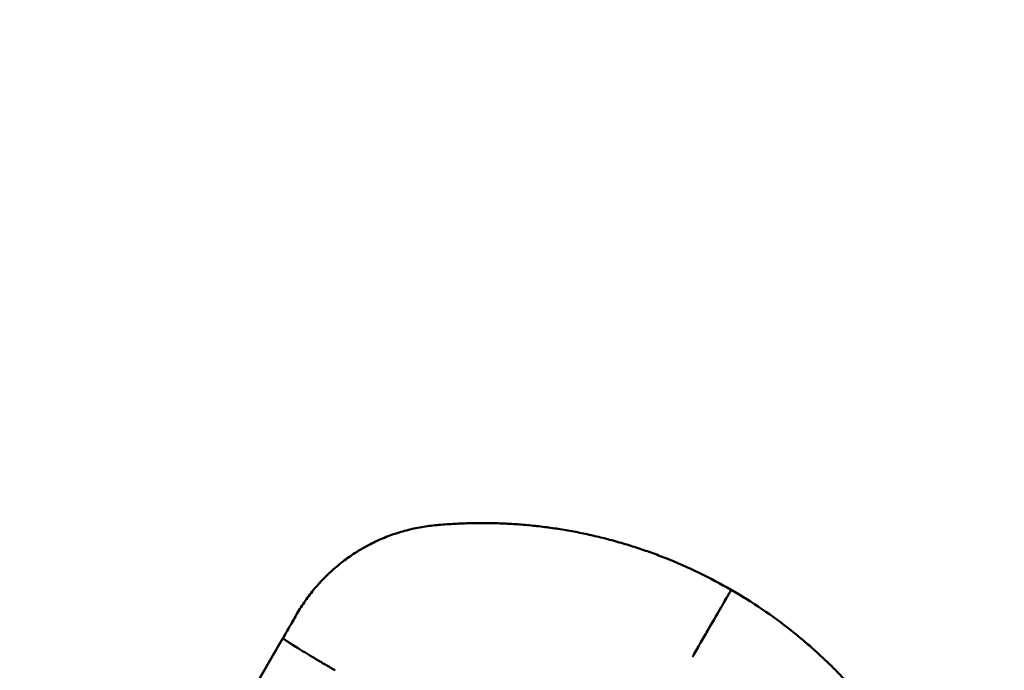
# Model space of a CAD drawing. Header units: millimetres. Extents: x -428974 to 63075, y -12164 to 49045.
# Tile 96 of 131: x 52790 to 52955, y 28536 to 28645. Entities that reach past the tile are written whole.
import ezdxf

# ---------------------------------------------------------------- set-up
doc = ezdxf.new("R2010")
doc.units = ezdxf.units.MM
doc.header["$LTSCALE"] = 75
doc.layers.add('Dimension (ISO)', color=7, linetype='Continuous', lineweight=25)
doc.layers.add('Visible (ISO)', color=7, linetype='Continuous', lineweight=50)
doc.styles.add('Note Text (ISO)', font='tahoma.ttf')
doc.dimstyles.new('Default (ISO)', dxfattribs={"dimscale": 75, "dimtxt": 2, "dimasz": 2.5, "dimexe": 3.175, "dimexo": 0, "dimgap": 0.762, "dimtad": 1, "dimrnd": 1e-08, "dimtxsty": 'Note Text (ISO)', "dimcen": 0.09, "dimdle": 10, "dimclrd": 256, "dimclre": 256, "dimclrt": 256, "dimazin": 2, "dimtfac": 1, "dimtmove": 0, "dimatfit": 3, "dimfxl": 1, "dimtolj": 1, "dimtzin": 0, "dimlwd": -1, "dimlwe": -1, "dimarcsym": 0})

# ---------------------------------------------------------------- blocks, each defined once
blk = doc.blocks.new('*D12')
at = {"layer": 'Defpoints', "color": 0, "transparency": 16777216}
for p in [(50635.57, 28337.03), (56595.34, 25742.59)]:
    blk.add_point(p, dxfattribs=at)
at = {"layer": 'Dimension (ISO)', "transparency": 16777216}
for p, q in [((50635.57, 28337.03), (46875.23, 29974.01)), ((56423.42, 25817.43), (50807.49, 28262.19))]:
    blk.add_line(p, q, dxfattribs=at)
for points in [[(50819.96, 28290.84), (50795.01, 28233.54), (50635.57, 28337.03)], [(56435.9, 25846.08), (56410.95, 25788.77), (56595.34, 25742.59)]]:
    blk.add_solid(points, dxfattribs=at)
at = {"layer": 'Dimension (ISO)', "transparency": 16777216, "insert": (47131.53, 30419.6), "char_height": 150, "attachment_point": 1, "rotation": 336.4753, "style": 'Note Text (ISO)'}
blk.add_mtext('\\A1;\\fTahoma|b0|i0;\\H149.0446;∅6500\\P\\fTahoma|b0|i0;\\H149.0446;Up to Ø7000mm tower section', dxfattribs=at)

msp = doc.modelspace()

# ---------------------------------------------------------------- linework, layer by layer
at = {"layer": 'Visible (ISO)'}
for p, q in [((52834.5591, 28541.0252), (52790.4548, 28464.6344)), ((52843.3246, 28535.657), (52843.086, 28535.7947))]:
    msp.add_line(p, q, dxfattribs=at)
for points, knots in [([(52860.0624, 28559.9646), (52859.635, 28559.9241), (52859.2046, 28559.874), (52858.7717, 28559.814), (52858.3463, 28559.7551), (52857.9185, 28559.6864), (52857.4888, 28559.6078), (52857.0662, 28559.5304), (52856.6418, 28559.4433), (52856.216, 28559.3461), (52855.7971, 28559.2505), (52855.3769, 28559.1451), (52854.9559, 28559.0297), (52854.5414, 28558.916), (52854.1261, 28558.7925), (52853.7107, 28558.6589), (52853.3013, 28558.5274), (52852.8918, 28558.386), (52852.4827, 28558.2347), (52852.0794, 28558.0855), (52851.6764, 28557.9265), (52851.2743, 28557.7576), (52850.8777, 28557.5911), (52850.482, 28557.4148), (52850.0877, 28557.2288), (52849.6987, 28557.0452), (52849.311, 28556.852), (52848.9252, 28556.649), (52848.7236, 28556.543), (52848.5225, 28556.4343), (52848.322, 28556.3229), (52848.1438, 28556.2239), (52847.9661, 28556.1228), (52847.7889, 28556.0195), (52847.6916, 28555.9628), (52847.5944, 28555.9055), (52847.4974, 28555.8475), (52847.3606, 28555.7657), (52847.2242, 28555.6827), (52847.0881, 28555.5983), (52847.0201, 28555.5562), (52846.9521, 28555.5137), (52846.8842, 28555.4709), (52846.8503, 28555.4494), (52846.8164, 28555.428), (52846.7825, 28555.4064), (52846.7571, 28555.3902), (52846.7317, 28555.374), (52846.7063, 28555.3577), (52846.6979, 28555.3523), (52846.6878, 28555.3459), (52846.6809, 28555.3415), (52846.3267, 28555.114), (52845.9671, 28554.8725), (52845.6034, 28554.6161), (52845.2583, 28554.3727), (52844.9095, 28554.1159), (52844.5583, 28553.8447), (52844.2232, 28553.5861), (52843.8859, 28553.3143), (52843.5475, 28553.0288), (52843.2234, 28552.7554), (52842.8982, 28552.4693), (52842.573, 28552.17), (52842.3411, 28551.9565), (52842.1092, 28551.7362), (52841.8777, 28551.5091), (52841.7973, 28551.4301), (52841.7169, 28551.3503), (52841.6366, 28551.2697), (52841.601, 28551.234), (52841.5655, 28551.1981), (52841.53, 28551.1621), (52841.4721, 28551.1034), (52841.4142, 28551.0443), (52841.3564, 28550.9847), (52841.3275, 28550.9549), (52841.2987, 28550.925), (52841.2698, 28550.895), (52841.2554, 28550.88), (52841.2409, 28550.8649), (52841.2265, 28550.8499), (52841.2139, 28550.8367), (52841.2012, 28550.8235), (52841.1886, 28550.8103), (52841.1787, 28550.7998), (52841.1776, 28550.7987), (52841.1738, 28550.7947), (52841.0536, 28550.6686), (52840.9084, 28550.5141), (52840.74, 28550.3298), (52840.4997, 28550.0667), (52840.2121, 28549.7427), (52839.8849, 28549.3518), (52839.6356, 28549.0538), (52839.3633, 28548.7169), (52839.073, 28548.3378), (52838.8288, 28548.0189), (52838.5718, 28547.6701), (52838.3057, 28547.2895), (52838.2951, 28547.2744), (52838.2845, 28547.2592), (52838.2739, 28547.244), (52838.0496, 28546.922), (52837.819, 28546.5774), (52837.5845, 28546.209), (52837.3625, 28545.8603), (52837.1371, 28545.4904), (52836.9107, 28545.0983)], [0, 0, 0, 0, 0.04907835, 0.04907835, 0.04907835, 0.09731442, 0.09731442, 0.09731442, 0.1447545, 0.1447545, 0.1447545, 0.19144047, 0.19144047, 0.19144047, 0.23741083, 0.23741083, 0.23741083, 0.28270087, 0.28270087, 0.28270087, 0.32734311, 0.32734311, 0.32734311, 0.37136749, 0.37136749, 0.37136749, 0.41480167, 0.41480167, 0.41480167, 0.4375, 0.4375, 0.4375, 0.45767119, 0.45767119, 0.45767119, 0.46875, 0.46875, 0.46875, 0.484375, 0.484375, 0.484375, 0.4921875, 0.4921875, 0.4921875, 0.49609375, 0.49609375, 0.49609375, 0.49902344, 0.49902344, 0.49902344, 0.5, 0.5, 0.5, 0.55042896, 0.55042896, 0.55042896, 0.59826998, 0.59826998, 0.59826998, 0.64389219, 0.64389219, 0.64389219, 0.68758483, 0.68758483, 0.68758483, 0.71875, 0.71875, 0.71875, 0.72957935, 0.72957935, 0.72957935, 0.734375, 0.734375, 0.734375, 0.7421875, 0.7421875, 0.7421875, 0.74609375, 0.74609375, 0.74609375, 0.74804688, 0.74804688, 0.74804688, 0.74975586, 0.74975586, 0.74975586, 0.75110202, 0.75110202, 0.75110202, 0.79283287, 0.79283287, 0.79283287, 0.85238331, 0.85238331, 0.85238331, 0.89778493, 0.89778493, 0.89778493, 0.9359814, 0.9359814, 0.9359814, 0.9375, 0.9375, 0.9375, 0.96960707, 0.96960707, 0.96960707, 1, 1, 1, 1]), ([(52898.726, 28554.4528), (52897.9171, 28554.7736), (52897.0985, 28555.0837), (52896.2707, 28555.3824), (52895.4529, 28555.6774), (52894.626, 28555.9612), (52893.7903, 28556.2334), (52892.9632, 28556.5027), (52892.1275, 28556.7605), (52891.2834, 28557.0063), (52890.8202, 28557.1412), (52890.3546, 28557.2725), (52889.8865, 28557.4), (52889.51, 28557.5026), (52889.132, 28557.6027), (52888.7523, 28557.7005), (52887.9091, 28557.9175), (52887.0581, 28558.1225), (52886.1998, 28558.3149), (52885.3497, 28558.5055), (52884.4924, 28558.6836), (52883.6282, 28558.849), (52882.7722, 28559.0128), (52881.9094, 28559.164), (52881.0402, 28559.3021), (52880.1791, 28559.4389), (52879.3117, 28559.5629), (52878.4384, 28559.6736), (52877.573, 28559.7833), (52876.7019, 28559.88), (52875.8254, 28559.9632), (52874.9567, 28560.0456), (52874.0827, 28560.1148), (52873.2039, 28560.1704), (52872.3327, 28560.2254), (52871.4567, 28560.2671), (52870.5765, 28560.2949), (52869.7037, 28560.3225), (52868.8267, 28560.3366), (52867.946, 28560.3367), (52867.0725, 28560.3368), (52866.1954, 28560.3232), (52865.315, 28560.2955), (52864.4418, 28560.2681), (52863.5654, 28560.2268), (52862.6862, 28560.1714), (52861.8141, 28560.1165), (52860.9393, 28560.0476), (52860.0624, 28559.9646)], [0, 0, 0, 0, 0.07139293, 0.07139293, 0.07139293, 0.14191535, 0.14191535, 0.14191535, 0.21170754, 0.21170754, 0.21170754, 0.25, 0.25, 0.25, 0.28079403, 0.28079403, 0.28079403, 0.34919804, 0.34919804, 0.34919804, 0.41694144, 0.41694144, 0.41694144, 0.4840449, 0.4840449, 0.4840449, 0.55052799, 0.55052799, 0.55052799, 0.61640931, 0.61640931, 0.61640931, 0.68170656, 0.68170656, 0.68170656, 0.74643667, 0.74643667, 0.74643667, 0.8106158, 0.8106158, 0.8106158, 0.87425945, 0.87425945, 0.87425945, 0.93738252, 0.93738252, 0.93738252, 1, 1, 1, 1]), ([(52909.6866, 28549.1498), (52909.6866, 28549.1498), (52909.6868, 28549.1501), (52909.6848, 28549.1467), (52909.6836, 28549.1446), (52909.6817, 28549.1414), (52909.6793, 28549.1372), (52909.6744, 28549.1286), (52909.6669, 28549.1157), (52909.657, 28549.0985), (52909.6365, 28549.0631), (52909.6055, 28549.0094), (52909.5641, 28548.9377), (52909.4776, 28548.7878), (52909.3458, 28548.5595), (52909.1708, 28548.2564), (52908.8448, 28547.6918), (52908.3736, 28546.8757), (52907.783, 28545.8527), (52907.1923, 28544.8296), (52906.4933, 28543.6189), (52905.7242, 28542.2868), (52905.3116, 28541.5721), (52904.882, 28540.8281), (52904.4423, 28540.0665), (52904.0288, 28539.3502), (52903.6083, 28538.6219), (52903.1868, 28537.8919)], [0.000000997, 0.000000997, 0.000000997, 0.000000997, 0.003638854, 0.003638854, 0.003638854, 0.005845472, 0.005845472, 0.005845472, 0.010320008, 0.010320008, 0.010320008, 0.019504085, 0.019504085, 0.019504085, 0.038706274, 0.038706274, 0.038706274, 0.074481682, 0.074481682, 0.074481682, 0.110260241, 0.110260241, 0.110260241, 0.129455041, 0.129455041, 0.129455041, 0.147508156, 0.147508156, 0.147508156, 0.147508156]), ([(52836.9107, 28545.0982), (52836.5967, 28544.5545), (52836.1887, 28543.8478), (52835.6867, 28542.9782), (52835.3525, 28542.3994), (52834.9767, 28541.7484), (52834.5591, 28541.0252)], [0, 0, 0, 0, 0.60040702, 0.60040702, 0.60040702, 1, 1, 1, 1]), ([(52943.8645, 28511.5814), (52943.498, 28512.3824), (52943.1202, 28513.1744), (52942.7318, 28513.9571), (52942.3402, 28514.7462), (52941.9377, 28515.5258), (52941.5249, 28516.2957), (52941.1086, 28517.072), (52940.6818, 28517.8384), (52940.245, 28518.5948), (52939.8045, 28519.3575), (52939.3539, 28520.11), (52938.8936, 28520.852), (52938.4293, 28521.6004), (52937.9553, 28522.3382), (52937.472, 28523.0651), (52936.9845, 28523.7984), (52936.4876, 28524.5207), (52935.9818, 28525.2318), (52935.4716, 28525.9493), (52934.9523, 28526.6554), (52934.4246, 28527.35), (52933.8921, 28528.0509), (52933.351, 28528.7401), (52932.8019, 28529.4174), (52932.2477, 28530.1011), (52931.6854, 28530.7727), (52931.1155, 28531.4322), (52930.5402, 28532.0979), (52929.9572, 28532.7513), (52929.3672, 28533.3922), (52928.7714, 28534.0393), (52928.1684, 28534.6738), (52927.5588, 28535.2955), (52927.2842, 28535.5756), (52927.0083, 28535.8531), (52926.7311, 28536.128), (52926.3867, 28536.4694), (52926.0404, 28536.8069), (52925.6922, 28537.1404), (52925.0572, 28537.7485), (52924.416, 28538.3434), (52923.7693, 28538.925), (52923.1157, 28539.5127), (52922.4565, 28540.0869), (52921.7921, 28540.6476), (52921.1195, 28541.2152), (52920.4417, 28541.769), (52919.7594, 28542.3091)], [0.000000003, 0.000000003, 0.000000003, 0.000000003, 0.062612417, 0.062612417, 0.062612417, 0.12573098, 0.12573098, 0.12573098, 0.189370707, 0.189370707, 0.189370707, 0.253546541, 0.253546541, 0.253546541, 0.318274, 0.318274, 0.318274, 0.383569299, 0.383569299, 0.383569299, 0.449449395, 0.449449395, 0.449449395, 0.51593204, 0.51593204, 0.51593204, 0.583035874, 0.583035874, 0.583035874, 0.650780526, 0.650780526, 0.650780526, 0.71918672, 0.71918672, 0.71918672, 0.750000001, 0.750000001, 0.750000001, 0.788276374, 0.788276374, 0.788276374, 0.858072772, 0.858072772, 0.858072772, 0.928600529, 0.928600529, 0.928600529, 1, 1, 1, 1]), ([(52843.086, 28535.7947), (52842.5413, 28536.1092), (52841.9863, 28536.4323), (52841.432, 28536.7577), (52841.1548, 28536.9203), (52840.8778, 28537.0836), (52840.6025, 28537.2465), (52840.4649, 28537.328), (52840.3277, 28537.4093), (52840.1912, 28537.4905), (52840.1229, 28537.5311), (52840.0548, 28537.5716), (52839.9869, 28537.612), (52839.9529, 28537.6323), (52839.919, 28537.6525), (52839.8852, 28537.6727), (52839.8682, 28537.6828), (52839.8513, 28537.6929), (52839.8344, 28537.703), (52839.826, 28537.708), (52839.8175, 28537.713), (52839.8091, 28537.7181), (52839.8006, 28537.7231), (52839.7908, 28537.729), (52839.7837, 28537.7332), (52839.3345, 28538.0014), (52838.8664, 28538.283), (52838.3969, 28538.5677), (52838.1622, 28538.7101), (52837.9272, 28538.8532), (52837.695, 28538.9953), (52837.5789, 28539.0664), (52837.4634, 28539.1372), (52837.3491, 28539.2076), (52837.2919, 28539.2427), (52837.235, 28539.2778), (52837.1785, 28539.3127), (52837.1502, 28539.3301), (52837.122, 28539.3475), (52837.0939, 28539.3649), (52837.0798, 28539.3736), (52837.0658, 28539.3823), (52837.0518, 28539.3909), (52837.0448, 28539.3952), (52837.0378, 28539.3996), (52837.0308, 28539.4039), (52837.0238, 28539.4082), (52837.016, 28539.4131), (52837.0098, 28539.4169), (52836.6164, 28539.6604), (52836.2625, 28539.8814), (52835.9553, 28540.076), (52835.8017, 28540.1732), (52835.6597, 28540.2639), (52835.53, 28540.3476), (52835.4651, 28540.3895), (52835.4034, 28540.4295), (52835.3448, 28540.4678), (52835.3155, 28540.487), (52835.2869, 28540.5057), (52835.2592, 28540.5239), (52835.2454, 28540.5331), (52835.2317, 28540.5421), (52835.2183, 28540.551), (52835.2115, 28540.5554), (52835.2048, 28540.5598), (52835.1982, 28540.5642), (52835.1916, 28540.5686), (52835.1844, 28540.5734), (52835.1785, 28540.5773), (52834.988, 28540.7038), (52834.8303, 28540.8106), (52834.7215, 28540.8884), (52834.6128, 28540.9662), (52834.5532, 28541.015), (52834.5591, 28541.0252)], [0, 0, 0, 0, 0.125, 0.125, 0.125, 0.1875, 0.1875, 0.1875, 0.21875, 0.21875, 0.21875, 0.234375, 0.234375, 0.234375, 0.2421875, 0.2421875, 0.2421875, 0.24609375, 0.24609375, 0.24609375, 0.24804687, 0.24804687, 0.24804687, 0.25, 0.25, 0.25, 0.375, 0.375, 0.375, 0.4375, 0.4375, 0.4375, 0.46875, 0.46875, 0.46875, 0.484375, 0.484375, 0.484375, 0.4921875, 0.4921875, 0.4921875, 0.49609375, 0.49609375, 0.49609375, 0.49804687, 0.49804687, 0.49804687, 0.5, 0.5, 0.5, 0.625, 0.625, 0.625, 0.6875, 0.6875, 0.6875, 0.71875, 0.71875, 0.71875, 0.734375, 0.734375, 0.734375, 0.7421875, 0.7421875, 0.7421875, 0.74609375, 0.74609375, 0.74609375, 0.75, 0.75, 0.75, 0.875, 0.875, 0.875, 1, 1, 1, 1])]:
    msp.add_open_spline(points, degree=3, knots=knots, dxfattribs=at)
for points in [[(52898.726, 28554.4528), (52902.502, 28552.9549), (52906.1685, 28551.1809), (52909.6866, 28549.1498)], [(52909.6866, 28549.1498), (52913.2046, 28547.1186), (52916.5742, 28544.8303), (52919.7594, 28542.3091)]]:
    msp.add_open_spline(points, degree=3, dxfattribs=at)

# ---------------------------------------------------------------- dimensions: what is measured, and where the dimension line sits
at = {"layer": 'Dimension (ISO)'}
dim = msp.add_diameter_dim_2p(p1=(56595.3401, 25742.5876), p2=(50635.5696, 28337.0307), text='\\fTahoma|b0|i0;\\H149.0446;<>\\P\\fTahoma|b0|i0;\\H149.0446;Up to Ø7000mm tower section', dimstyle='Default (ISO)', override={"dimgap": 0.762, "dimdec": 2, "dimlfac": 1, "dimtol": 0, "dimlim": 0, "dimtp": 0, "dimtm": 0, "dimtdec": 2, "dimatfit": 2, "dimtvp": -0.25}, dxfattribs=at)
dim.commit()
dim.dimension.update_dxf_attribs({"geometry": '*D12', "text_midpoint": (48185.3954, 29403.6552), "dimtype": 163})

doc.saveas('drawing.dxf')
